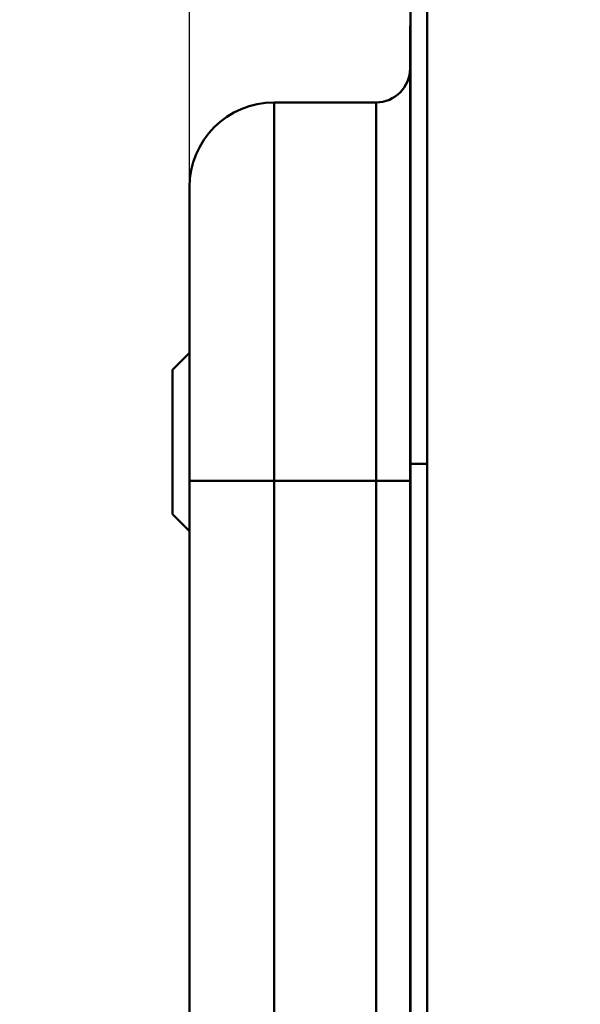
# Model space of a CAD drawing. Header units: millimetres. Extents: x 20 to 833, y 20 to 574.
# Tile 18 of 21: x 392 to 425, y 457 to 515. Entities that reach past the tile are written whole.
import ezdxf

# ---------------------------------------------------------------- set-up
doc = ezdxf.new("R2010")
doc.units = ezdxf.units.MM
doc.header["$LTSCALE"] = 2
for name, color, linetype, lineweight in [('Bemaßungen(DIN)', 7, 'Continuous', 25), ('Sichtbare Kanten(DIN)', 7, 'Continuous', 50), ('Sichtbare tangentiale Kanten(DIN)', 7, 'Continuous', 50)]:
    doc.layers.add(name, color=color, linetype=linetype, lineweight=lineweight)
doc.styles.add('STANDARD-DIN~0', font='arial.ttf')
doc.dimstyles.new('CAD-LAN', dxfattribs={"dimscale": 2, "dimtxt": 3.5, "dimasz": 2.5, "dimexe": 3.175, "dimexo": 0, "dimgap": 0.8, "dimtad": 1, "dimrnd": 1e-08, "dimtxsty": 'STANDARD-DIN~0', "dimcen": 0.09, "dimdle": 10, "dimclrd": 250, "dimclre": 250, "dimclrt": 250, "dimadec": 0, "dimazin": 2, "dimtfac": 1, "dimtmove": 0, "dimatfit": 3, "dimfxl": 1, "dimtolj": 1, "dimtzin": 0, "dimlwd": 25, "dimlwe": 25, "dimarcsym": 0})

# ---------------------------------------------------------------- blocks, each defined once
blk = doc.blocks.new('*D20')
at = {"layer": 'Bemaßungen(DIN)', "color": 250, "linetype": 'Continuous', "lineweight": 25, "true_color": 0x3f3f3f, "transparency": 16777216}
for p, q in [((401.506, 505.582), (401.506, 542.432)), ((414.536, 516.082), (414.536, 542.432)), ((396.506, 536.082), (391.506, 536.082)), ((401.506, 536.082), (414.536, 536.082)), ((419.536, 536.082), (424.536, 536.082))]:
    blk.add_line(p, q, dxfattribs=at)
at = {"layer": 'Bemaßungen(DIN)', "color": 250, "linetype": 'Continuous', "true_color": 0x3f3f3f, "transparency": 16777216}
for points in [[(396.506, 536.916), (396.506, 535.249), (401.506, 536.082)], [(419.536, 536.916), (419.536, 535.249), (414.536, 536.082)]]:
    blk.add_solid(points, dxfattribs=at)
at = {"layer": 'Defpoints', "color": 0, "linetype": 'Continuous', "transparency": 16777216}
for p in [(414.536, 536.082), (414.536, 516.082), (401.506, 505.582)]:
    blk.add_point(p, dxfattribs=at)
at = {"layer": 'Bemaßungen(DIN)', "color": 250, "linetype": 'Continuous', "lineweight": 25, "true_color": 0x3f3f3f, "transparency": 16777216, "insert": (403.336, 544.835), "char_height": 7, "attachment_point": 1, "style": 'STANDARD-DIN~0'}
blk.add_mtext('\\A1;13', dxfattribs=at)

msp = doc.modelspace()

# ---------------------------------------------------------------- linework, layer by layer
at = {"layer": 'Sichtbare Kanten(DIN)'}
for p, q in [((414.536, 489.298), (414.536, 516.082)), ((415.506, 516.082), (415.506, 489.298)), ((414.506, 489.298), (414.506, 515.082)), ((414.536, 515.082), (414.506, 515.082)), ((412.506, 510.582), (406.506, 510.582)), ((400.506, 494.832), (401.506, 495.832)), ((400.506, 486.332), (400.506, 494.832)), ((414.506, 297.867), (414.506, 489.298)), ((414.536, 297.867), (414.536, 489.298)), ((415.506, 489.298), (415.506, 297.867)), ((401.506, 488.298), (401.506, 298.867)), ((400.506, 486.332), (401.506, 485.332))]:
    msp.add_line(p, q, dxfattribs=at)
for points in [[(414.506, 512.582), (414.505, 511.477), (413.61, 510.582), (412.506, 510.582)], [(401.506, 505.582), (401.506, 508.344), (403.744, 510.582), (406.506, 510.582)]]:
    msp.add_open_spline(points, degree=3, dxfattribs=at)
msp.add_open_spline([(401.506, 505.582), (401.506, 505.582), (401.506, 505.582), (401.506, 505.582), (401.506, 505.582), (401.506, 505.582), (401.506, 505.573), (401.506, 505.568), (401.506, 505.561), (401.506, 505.55), (401.506, 505.54), (401.506, 505.526), (401.506, 505.508), (401.506, 505.507), (401.506, 505.507), (401.506, 505.507), (401.506, 505.469), (401.506, 505.415), (401.506, 505.336), (401.506, 505.335), (401.506, 505.334), (401.506, 505.333), (401.506, 505.253), (401.506, 505.149), (401.506, 505.015), (401.506, 505.014), (401.506, 505.013), (401.506, 505.012), (401.506, 504.876), (401.506, 504.708), (401.506, 504.508), (401.506, 504.507), (401.506, 504.506), (401.506, 504.505), (401.506, 504.303), (401.506, 504.064), (401.506, 503.792), (401.506, 503.521), (401.506, 503.212), (401.506, 502.871), (401.506, 502.53), (401.506, 502.154), (401.506, 501.747), (401.506, 501.342), (401.506, 500.902), (401.506, 500.437), (401.506, 499.973), (401.506, 499.478), (401.506, 498.962), (401.506, 498.449), (401.506, 497.91), (401.506, 497.358), (401.506, 496.805), (401.506, 496.232), (401.506, 495.652), (401.506, 495.647), (401.506, 495.643), (401.506, 495.639), (401.506, 495.06), (401.506, 494.468), (401.506, 493.873), (401.506, 493.865), (401.506, 493.856), (401.506, 493.847), (401.506, 493.25), (401.506, 492.647), (401.506, 492.021), (401.506, 492.014), (401.506, 492.006), (401.506, 491.999), (401.506, 491.688), (401.506, 491.386), (401.506, 491.077), (401.506, 490.759), (401.506, 490.443), (401.506, 490.128), (401.506, 489.516), (401.506, 488.906), (401.506, 488.298)], degree=3, knots=[0, 0, 0, 0, 0.007532, 0.007532, 0.007532, 0.183621, 0.183621, 0.183621, 0.276279, 0.276279, 0.276279, 0.366514, 0.366514, 0.366514, 0.368627, 0.368627, 0.368627, 0.550063, 0.550063, 0.550063, 0.552791, 0.552791, 0.552791, 0.735464, 0.735464, 0.735464, 0.737089, 0.737089, 0.737089, 0.921724, 0.921724, 0.921724, 0.922804, 0.922804, 0.922804, 1.108977, 1.108977, 1.108977, 1.294693, 1.294693, 1.294693, 1.479917, 1.479917, 1.479917, 1.664396, 1.664396, 1.664396, 1.848533, 1.848533, 1.848533, 2.031682, 2.031682, 2.031682, 2.214761, 2.214761, 2.214761, 2.216106, 2.216106, 2.216106, 2.39887, 2.39887, 2.39887, 2.401511, 2.401511, 2.401511, 2.585207, 2.585207, 2.585207, 2.587374, 2.587374, 2.587374, 2.678885, 2.678885, 2.678885, 2.772998, 2.772998, 2.772998, 2.955562, 2.955562, 2.955562, 2.955562], dxfattribs=at)
at = {"layer": 'Sichtbare tangentiale Kanten(DIN)'}
for p, q in [((406.506, 510.582), (406.506, 488.298)), ((412.506, 488.298), (412.506, 510.582)), ((414.536, 489.298), (414.506, 489.298)), ((415.506, 489.298), (414.536, 489.298)), ((406.506, 488.298), (406.506, 298.867)), ((412.506, 488.298), (406.506, 488.298)), ((412.506, 298.867), (412.506, 488.298))]:
    msp.add_line(p, q, dxfattribs=at)
for points in [[(406.506, 488.298), (403.744, 488.298), (401.506, 488.298), (401.506, 488.298)], [(414.506, 488.298), (414.506, 488.298), (413.61, 488.298), (412.506, 488.298)]]:
    msp.add_open_spline(points, degree=3, dxfattribs=at)

# ---------------------------------------------------------------- dimensions: what is measured, and where the dimension line sits
at = {"layer": 'Bemaßungen(DIN)', "color": 250, "linetype": 'Continuous', "lineweight": 25, "true_color": 0x3f3f3f}
dim = msp.add_linear_dim(base=(414.536, 536.082), p1=(401.506, 505.582), p2=(414.536, 516.082), angle=180, dimstyle='CAD-LAN', override={"dimgap": 0.8, "dimdec": 0, "dimtol": 0, "dimlim": 0, "dimtp": 0, "dimtm": 0, "dimtdec": 2, "dimtofl": 1, "dimatfit": 1}, dxfattribs=at)
dim.commit()
dim.dimension.update_dxf_attribs({"geometry": '*D20', "text_midpoint": (408.021, 536.082), "dimtype": 160})

doc.saveas('drawing.dxf')
